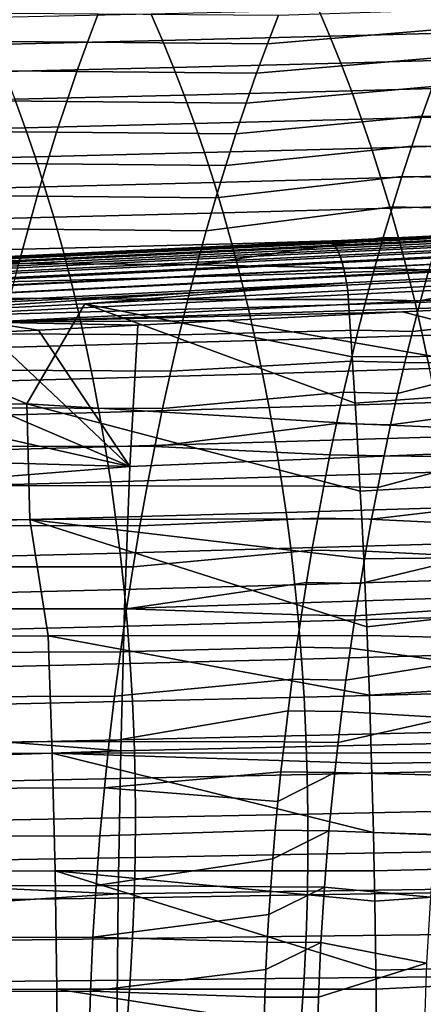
# Model space of a CAD drawing. Header units: metres. Extents: x -248 to 28, y -28 to 28.
# Tile 194 of 256: x -57.85 to -53.47, y 1.13 to 11.81. Entities that reach past the tile are written whole.
import ezdxf

# ---------------------------------------------------------------- set-up
doc = ezdxf.new("R2010")
doc.units = ezdxf.units.M
doc.layers.add('solid_10_061_053_XXX', color=7, linetype='CONTINUOUS')

msp = doc.modelspace()

# ---------------------------------------------------------------- linework, layer by layer
at = {"layer": 'solid_10_061_053_XXX'}
for points in [[(-56.9963, 11.875058, 83.715324), (-57.112873, 11.567175, 83.374985), (-59.037804, 11.581869, 84.485367), (-58.924614, 11.888471, 84.823097)], [(-56.297112, 11.586063, 109.256279), (-56.420715, 11.870996, 108.995232), (-58.260166, 11.829631, 109.624382), (-58.136173, 11.543818, 109.88871)], [(-55.038513, 11.858843, 82.541893), (-55.158619, 11.54915, 82.198463), (-57.112873, 11.567175, 83.374985), (-56.9963, 11.875058, 83.715324)], [(-54.480579, 11.631066, 108.643181), (-54.602859, 11.915141, 108.38559), (-56.420715, 11.870996, 108.995232), (-56.297112, 11.586063, 109.256279)], [(-53.045242, 11.924212, 81.413422), (-53.128422, 11.71854, 81.180176), (-55.158619, 11.54915, 82.198463), (-55.038513, 11.858843, 82.541893)], [(-52.687138, 11.679609, 108.05024), (-52.807049, 11.962873, 107.796227), (-54.602859, 11.915141, 108.38559), (-54.480579, 11.631066, 108.643181)], [(-53.128422, 11.71854, 81.180176), (-53.250229, 11.405628, 80.83815), (-55.276104, 11.231334, 81.861618), (-55.158619, 11.54915, 82.198463)], [(-52.570793, 11.388598, 108.298309), (-52.687138, 11.679609, 108.05024), (-54.480579, 11.631066, 108.643181), (-54.36203, 11.339145, 108.894836)], [(-57.112873, 11.567175, 83.374985), (-57.22694, 11.250623, 83.040871), (-59.148605, 11.266103, 84.15361), (-59.037804, 11.581869, 84.485367)], [(-56.177376, 11.293194, 109.511375), (-56.297112, 11.586063, 109.256279), (-58.136173, 11.543818, 109.88871), (-58.016159, 11.249987, 110.147057)], [(-55.158619, 11.54915, 82.198463), (-55.276104, 11.231334, 81.861618), (-57.22694, 11.250623, 83.040871), (-57.112873, 11.567175, 83.374985)], [(-54.36203, 11.339145, 108.894836), (-54.480579, 11.631066, 108.643181), (-56.297112, 11.586063, 109.256279), (-56.177376, 11.293194, 109.511375)], [(-54.24728, 11.039547, 109.140366), (-54.36203, 11.339145, 108.894836), (-56.177376, 11.293194, 109.511375), (-56.061588, 10.992581, 109.760323)], [(-53.250229, 11.405628, 80.83815), (-53.368427, 11.087785, 80.505737), (-55.39093, 10.905374, 81.531517), (-55.276104, 11.231334, 81.861618)], [(-52.45808, 11.089983, 108.54026), (-52.570793, 11.388598, 108.298309), (-54.36203, 11.339145, 108.894836), (-54.24728, 11.039547, 109.140366)], [(-57.22694, 11.250623, 83.040871), (-57.338455, 10.925404, 82.713181), (-59.256969, 10.941197, 83.828079), (-59.148605, 11.266103, 84.15361)], [(-56.061588, 10.992581, 109.760323), (-56.177376, 11.293194, 109.511375), (-58.016159, 11.249987, 110.147057), (-57.900215, 10.948358, 110.399208)], [(-55.276104, 11.231334, 81.861618), (-55.39093, 10.905374, 81.531517), (-57.338455, 10.925404, 82.713181), (-57.22694, 11.250623, 83.040871)], [(-54.136414, 10.732443, 109.379616), (-54.24728, 11.039547, 109.140366), (-56.061588, 10.992581, 109.760323), (-55.949837, 10.684422, 110.002945)], [(-53.368427, 11.087785, 80.505737), (-53.482883, 10.765626, 80.183319), (-55.503063, 10.57125, 81.208298), (-55.39093, 10.905374, 81.531517)], [(-52.34906, 10.783908, 108.775963), (-52.45808, 11.089983, 108.54026), (-54.24728, 11.039547, 109.140366), (-54.136414, 10.732443, 109.379616)], [(-52.891655, 10.755766, 79.794838), (-53.482883, 10.765626, 80.183319), (-53.368427, 11.087785, 80.505737), (-52.776608, 11.079464, 80.119652)], [(-57.788425, 10.639148, 110.644974), (-57.900215, 10.948358, 110.399208), (-59.762367, 10.906145, 111.056091), (-59.651264, 10.595917, 111.304726)], [(-57.338455, 10.925404, 82.713181), (-57.447376, 10.591518, 82.392113), (-59.362862, 10.607178, 83.509018), (-59.256969, 10.941197, 83.828079)], [(-55.949837, 10.684422, 110.002945), (-56.061588, 10.992581, 109.760323), (-57.900215, 10.948358, 110.399208), (-57.788425, 10.639148, 110.644974)], [(-55.39093, 10.905374, 81.531517), (-55.503063, 10.57125, 81.208298), (-57.447376, 10.591518, 82.392113), (-57.338455, 10.925404, 82.713181)], [(-55.842201, 10.368914, 110.239037), (-55.949837, 10.684422, 110.002945), (-57.788425, 10.639148, 110.644974), (-57.680882, 10.322575, 110.88414)], [(-54.029491, 10.418003, 109.612404), (-54.136414, 10.732443, 109.379616), (-55.949837, 10.684422, 110.002945), (-55.842201, 10.368914, 110.239037)], [(-53.482883, 10.765626, 80.183319), (-53.593468, 10.439865, 79.8713), (-55.612461, 10.228943, 80.892113), (-55.503063, 10.57125, 81.208298)], [(-52.243793, 10.470515, 109.005257), (-52.34906, 10.783908, 108.775963), (-54.136414, 10.732443, 109.379616), (-54.029491, 10.418003, 109.612404)], [(-53.002796, 10.428664, 79.480705), (-53.593468, 10.439865, 79.8713), (-53.482883, 10.765626, 80.183319), (-52.891655, 10.755766, 79.794838)], [(-57.680882, 10.322575, 110.88414), (-57.788425, 10.639148, 110.644974), (-59.651264, 10.595917, 111.304726), (-59.544502, 10.278318, 111.546677)], [(-57.447376, 10.591518, 82.392113), (-57.553661, 10.248971, 82.077873), (-59.466228, 10.264067, 83.196686), (-59.362862, 10.607178, 83.509018)], [(-55.503063, 10.57125, 81.208298), (-55.612461, 10.228943, 80.892113), (-57.553661, 10.248971, 82.077873), (-57.447376, 10.591518, 82.392113)], [(-52.142349, 10.149949, 109.227982), (-52.243793, 10.470515, 109.005257), (-54.029491, 10.418003, 109.612404), (-53.926594, 10.096399, 109.838562)], [(-55.738758, 10.046247, 110.46843), (-55.842201, 10.368914, 110.239037), (-57.680882, 10.322575, 110.88414), (-57.577675, 9.998857, 111.116508)], [(-53.926594, 10.096399, 109.838562), (-54.029491, 10.418003, 109.612404), (-55.842201, 10.368914, 110.239037), (-55.738758, 10.046247, 110.46843)], [(-53.593468, 10.439865, 79.8713), (-53.70015, 10.110998, 79.569794), (-55.719097, 9.878432, 80.583107), (-55.612461, 10.228943, 80.892113)], [(-53.110004, 10.098654, 79.177353), (-53.70015, 10.110998, 79.569794), (-53.593468, 10.439865, 79.8713), (-53.002796, 10.428664, 79.480705)], [(-57.553661, 10.248971, 82.077873), (-57.657269, 9.897761, 81.77066), (-59.567024, 9.911892, 82.891335), (-59.466228, 10.264067, 83.196686)], [(-57.577675, 9.998857, 111.116508), (-57.680882, 10.322575, 110.88414), (-59.544502, 10.278318, 111.546677), (-59.442177, 9.953588, 111.781731)], [(-55.612461, 10.228943, 80.892113), (-55.719097, 9.878432, 80.583107), (-57.657269, 9.897761, 81.77066), (-57.553661, 10.248971, 82.077873)], [(-52.044788, 9.822353, 109.444), (-52.142349, 10.149949, 109.227982), (-53.926594, 10.096399, 109.838562), (-53.827797, 9.7678, 110.057922)], [(-55.639599, 9.716622, 110.690918), (-55.738758, 10.046247, 110.46843), (-57.577675, 9.998857, 111.116508), (-57.478897, 9.668212, 111.341881)], [(-53.70015, 10.110998, 79.569794), (-53.802822, 9.77981, 79.279114), (-55.822926, 9.519687, 80.281425), (-55.719097, 9.878432, 80.583107)], [(-53.827797, 9.7678, 110.057922), (-53.926594, 10.096399, 109.838562), (-55.738758, 10.046247, 110.46843), (-55.639599, 9.716622, 110.690918)], [(-53.213181, 9.766535, 78.885094), (-53.802822, 9.77981, 79.279114), (-53.70015, 10.110998, 79.569794), (-53.110004, 10.098654, 79.177353)], [(-57.478897, 9.668212, 111.341881), (-57.577675, 9.998857, 111.116508), (-59.442177, 9.953588, 111.781731), (-59.344387, 9.621964, 112.009682)], [(-57.657269, 9.897761, 81.77066), (-57.758152, 9.537882, 81.47068), (-59.665207, 9.550668, 82.593224), (-59.567024, 9.911892, 82.891335)], [(-55.719097, 9.878432, 80.583107), (-55.822926, 9.519687, 80.281425), (-57.758152, 9.537882, 81.47068), (-57.657269, 9.897761, 81.77066)], [(-53.802822, 9.77981, 79.279114), (-53.901516, 9.446735, 78.999237), (-55.923882, 9.152518, 79.987335), (-55.822926, 9.519687, 80.281425)], [(-53.733166, 9.432378, 110.270309), (-53.827797, 9.7678, 110.057922), (-55.639599, 9.716622, 110.690918), (-55.5448, 9.380231, 110.906326)], [(-51.704597, 9.543547, 166.904556), (-53.475166, 9.458213, 167.399429), (-54.504238, 9.408535, 170.923889), (-47.109001, 9.764951, 168.903641)], [(-47.14706, 9.758193, 169.001083), (-47.109001, 9.764951, 168.903641), (-54.504238, 9.408535, 170.923889), (-54.480827, 9.404481, 171.008713)], [(-54.480827, 9.404481, 171.008713), (-54.457237, 9.390147, 171.092377), (-47.123947, 9.744471, 169.083267), (-47.14706, 9.758193, 169.001083)], [(-54.457237, 9.390147, 171.092377), (-54.4338, 9.36573, 171.173721), (-47.100964, 9.721026, 169.163254), (-47.123947, 9.744471, 169.083267)], [(-54.4338, 9.36573, 171.173721), (-54.410835, 9.331567, 171.251602), (-47.078415, 9.68817, 169.239975), (-47.100964, 9.721026, 169.163254)], [(-53.312344, 9.432741, 78.603874), (-53.901516, 9.446735, 78.999237), (-53.802822, 9.77981, 79.279114), (-53.213181, 9.766535, 78.885094)], [(-51.951176, 9.487871, 109.653145), (-52.044788, 9.822353, 109.444), (-53.827797, 9.7678, 110.057922), (-53.733166, 9.432378, 110.270309)], [(-57.38464, 9.330858, 111.560043), (-57.478897, 9.668212, 111.341881), (-59.344387, 9.621964, 112.009682), (-59.251232, 9.283683, 112.230309)], [(-55.5448, 9.380231, 110.906326), (-55.639599, 9.716622, 110.690918), (-57.478897, 9.668212, 111.341881), (-57.38464, 9.330858, 111.560043)], [(-54.410835, 9.331567, 171.251602), (-54.38866, 9.288131, 171.324966), (-47.056602, 9.646341, 169.312439), (-47.078415, 9.68817, 169.239975)], [(-54.38866, 9.288131, 171.324966), (-54.367584, 9.236018, 171.392807), (-47.035816, 9.596094, 169.379654), (-47.056602, 9.646341, 169.312439)], [(-57.758152, 9.537882, 81.47068), (-57.856247, 9.169194, 81.178238), (-59.7607, 9.180305, 82.302689), (-59.665207, 9.550668, 82.593224)], [(-51.464497, 9.529061, 166.602432), (-51.492393, 9.495461, 166.496841), (-58.077133, 9.177209, 168.334122), (-58.049088, 9.211311, 168.440475)], [(-51.435196, 9.549996, 166.710892), (-51.464497, 9.529061, 166.602432), (-58.049088, 9.211311, 168.440475), (-58.019604, 9.232556, 168.549759)], [(-58.019604, 9.232556, 168.549759), (-57.973343, 9.241422, 168.656113), (-57.427525, 9.267728, 168.503708), (-51.435196, 9.549996, 166.710892)], [(-55.822926, 9.519687, 80.281425), (-55.923882, 9.152518, 79.987335), (-57.856247, 9.169194, 81.178238), (-57.758152, 9.537882, 81.47068)], [(-51.435196, 9.549996, 166.710892), (-57.427525, 9.267728, 168.503708), (-55.379128, 9.366451, 167.931519)], [(-51.435196, 9.549996, 166.710892), (-55.379128, 9.366451, 167.931519), (-53.475166, 9.458213, 167.399429)], [(-54.367584, 9.236018, 171.392807), (-54.347897, 9.175951, 171.454163), (-47.016327, 9.538095, 169.440735), (-47.035816, 9.596094, 169.379654)], [(-54.347897, 9.175951, 171.454163), (-54.329865, 9.108756, 171.508209), (-46.998402, 9.473119, 169.494888), (-47.016327, 9.538095, 169.440735)], [(-51.435196, 9.549996, 166.710892), (-53.475166, 9.458213, 167.399429), (-51.704597, 9.543547, 166.904556)], [(-59.632668, 9.161449, 169.119171), (-61.897987, 9.052192, 172.959778), (-54.504238, 9.408535, 170.923889)], [(-54.480827, 9.404481, 171.008713), (-54.504238, 9.408535, 170.923889), (-61.897987, 9.052192, 172.959778), (-61.866737, 9.048414, 173.037933)], [(-61.866737, 9.048414, 173.037933), (-61.842445, 9.033517, 173.12352), (-54.457237, 9.390147, 171.092377), (-54.480827, 9.404481, 171.008713)], [(-57.973343, 9.241422, 168.656113), (-59.632668, 9.161449, 169.119171), (-54.504238, 9.408535, 170.923889)], [(-51.518517, 9.449634, 166.395462), (-51.542526, 9.392178, 166.299652), (-58.127464, 9.072406, 168.135742), (-58.103378, 9.130701, 168.232101)], [(-51.492393, 9.495461, 166.496841), (-51.518517, 9.449634, 166.395462), (-58.103378, 9.130701, 168.232101), (-58.077133, 9.177209, 168.334122)], [(-57.427525, 9.267728, 168.503708), (-57.973343, 9.241422, 168.656113), (-54.504238, 9.408535, 170.923889)], [(-55.379128, 9.366451, 167.931519), (-57.427525, 9.267728, 168.503708), (-54.504238, 9.408535, 170.923889)], [(-53.901516, 9.446735, 78.999237), (-53.996101, 9.112491, 78.730568), (-55.923882, 9.152518, 79.987335)], [(-53.642792, 9.09029, 110.475578), (-53.733166, 9.432378, 110.270309), (-55.5448, 9.380231, 110.906326), (-55.45446, 9.037261, 111.114494)], [(-53.475166, 9.458213, 167.399429), (-55.379128, 9.366451, 167.931519), (-54.504238, 9.408535, 170.923889)], [(-54.329865, 9.108756, 171.508209), (-54.313744, 9.03536, 171.554199), (-46.982273, 9.402024, 169.541367), (-46.998402, 9.473119, 169.494888)], [(-54.313744, 9.03536, 171.554199), (-54.299751, 8.956779, 171.591492), (-46.968159, 9.32576, 169.579575), (-46.982273, 9.402024, 169.541367)], [(-53.407372, 9.097981, 78.334091), (-53.996101, 9.112491, 78.730568), (-53.901516, 9.446735, 78.999237), (-53.312344, 9.432741, 78.603874)], [(-51.861588, 9.146634, 109.855293), (-51.951176, 9.487871, 109.653145), (-53.733166, 9.432378, 110.270309), (-53.642792, 9.09029, 110.475578)], [(-61.842445, 9.033517, 173.12352), (-61.818329, 9.008058, 173.206635), (-54.4338, 9.36573, 171.173721), (-54.457237, 9.390147, 171.092377)], [(-61.818329, 9.008058, 173.206635), (-61.794735, 8.972405, 173.286072), (-54.410835, 9.331567, 171.251602), (-54.4338, 9.36573, 171.173721)], [(-61.794735, 8.972405, 173.286072), (-61.772003, 8.927075, 173.360672), (-54.38866, 9.288131, 171.324966), (-54.410835, 9.331567, 171.251602)], [(-57.294994, 8.987003, 111.770844), (-57.38464, 9.330858, 111.560043), (-59.251232, 9.283683, 112.230309), (-59.162811, 8.938975, 112.443443)], [(-51.564114, 9.323843, 166.210632), (-51.582989, 9.245523, 166.129593), (-58.167934, 8.923691, 167.965118), (-58.149082, 9.003097, 168.046356)], [(-51.542526, 9.392178, 166.299652), (-51.564114, 9.323843, 166.210632), (-58.149082, 9.003097, 168.046356), (-58.127464, 9.072406, 168.135742)], [(-55.45446, 9.037261, 111.114494), (-55.5448, 9.380231, 110.906326), (-57.38464, 9.330858, 111.560043), (-57.294994, 8.987003, 111.770844)], [(-54.299751, 8.956779, 171.591492), (-54.288082, 8.874093, 171.619553), (-46.892872, 9.248736, 169.591553), (-46.968159, 9.32576, 169.579575)], [(-61.772003, 8.927075, 173.360672), (-61.750465, 8.872724, 173.429367), (-54.367584, 9.236018, 171.392807), (-54.38866, 9.288131, 171.324966)], [(-61.750465, 8.872724, 173.429367), (-61.730431, 8.810136, 173.491165), (-54.347897, 9.175951, 171.454163), (-54.367584, 9.236018, 171.392807)], [(-51.582989, 9.245523, 166.129593), (-51.598911, 9.158239, 166.057571), (-58.183781, 8.835242, 167.893082), (-58.167934, 8.923691, 167.965118)], [(-46.892872, 9.248736, 169.591553), (-54.288082, 8.874093, 171.619553), (-54.238129, 8.152737, 171.819458), (-46.877949, 8.187952, 169.922531)], [(-61.730431, 8.810136, 173.491165), (-61.712189, 8.740218, 173.545166), (-54.329865, 9.108756, 171.508209), (-54.347897, 9.175951, 171.454163)], [(-61.712189, 8.740218, 173.545166), (-61.696003, 8.663981, 173.590591), (-54.313744, 9.03536, 171.554199), (-54.329865, 9.108756, 171.508209)], [(-51.598911, 9.158239, 166.057571), (-51.611671, 9.063133, 165.995514), (-58.196404, 8.738924, 167.831238), (-58.183781, 8.835242, 167.893082)], [(-55.923882, 9.152518, 79.987335), (-56.021881, 8.776627, 79.701172), (-57.951462, 8.791467, 80.8937), (-57.856247, 9.169194, 81.178238)], [(-53.996101, 9.112491, 78.730568), (-54.086624, 8.777201, 78.47303), (-56.021881, 8.776627, 79.701172), (-55.923882, 9.152518, 79.987335)], [(-53.556782, 8.741678, 110.673637), (-53.642792, 9.09029, 110.475578), (-55.45446, 9.037261, 111.114494), (-55.368683, 8.687879, 111.315323)], [(-53.498318, 8.762373, 78.075653), (-54.086624, 8.777201, 78.47303), (-53.996101, 9.112491, 78.730568), (-53.407372, 9.097981, 78.334091)], [(-51.776119, 8.798751, 110.050339), (-51.861588, 9.146634, 109.855293), (-53.642792, 9.09029, 110.475578), (-53.556782, 8.741678, 110.673637)], [(-52.246471, 9.031694, 77.495171), (-53.498318, 8.762373, 78.075653), (-53.407372, 9.097981, 78.334091)], [(-61.696003, 8.663981, 173.590591), (-61.68211, 8.582529, 173.62677), (-54.299751, 8.956779, 171.591492), (-54.313744, 9.03536, 171.554199)], [(-57.210087, 8.636842, 111.974174), (-57.294994, 8.987003, 111.770844), (-59.162811, 8.938975, 112.443443), (-59.079247, 8.588057, 112.648972)], [(-51.611671, 9.063133, 165.995514), (-51.621101, 8.961445, 165.944244), (-58.205639, 8.636013, 167.780396), (-58.196404, 8.738924, 167.831238)], [(-55.368683, 8.687879, 111.315323), (-55.45446, 9.037261, 111.114494), (-57.294994, 8.987003, 111.770844), (-57.210087, 8.636842, 111.974174)], [(-52.246471, 9.031694, 77.495171), (-52.373005, 8.560826, 77.136604), (-53.585052, 8.426748, 77.828957), (-53.498318, 8.762373, 78.075653)], [(-61.68211, 8.582529, 173.62677), (-61.668846, 8.497073, 173.652771), (-60.009689, 8.582167, 173.194626), (-54.299751, 8.956779, 171.591492)], [(-57.141682, 8.728797, 172.404053), (-54.299751, 8.956779, 171.591492), (-60.009689, 8.582167, 173.194626)], [(-51.621101, 8.961445, 165.944244), (-51.627079, 8.854504, 165.904404), (-58.211365, 8.527875, 167.741211), (-58.205639, 8.636013, 167.780396)], [(-57.141682, 8.728797, 172.404053), (-54.288082, 8.874093, 171.619553), (-54.299751, 8.956779, 171.591492)], [(-57.141682, 8.728797, 172.404053), (-54.238129, 8.152737, 171.819458), (-54.288082, 8.874093, 171.619553)], [(-51.627079, 8.854504, 165.904404), (-51.620991, 8.74413, 165.874161), (-51.920231, 8.729258, 165.957703), (-58.211365, 8.527875, 167.741211)], [(-56.021881, 8.776627, 79.701172), (-56.11684, 8.391706, 79.423256), (-58.043716, 8.404464, 80.617432), (-57.951462, 8.791467, 80.8937)], [(-54.086624, 8.777201, 78.47303), (-54.172974, 8.441698, 78.22702), (-56.11684, 8.391706, 79.423256), (-56.021881, 8.776627, 79.701172)], [(-53.585052, 8.426748, 77.828957), (-54.172974, 8.441698, 78.22702), (-54.086624, 8.777201, 78.47303), (-53.498318, 8.762373, 78.075653)], [(-51.694881, 8.44433, 110.238197), (-51.776119, 8.798751, 110.050339), (-53.556782, 8.741678, 110.673637), (-53.475246, 8.386678, 110.86438)], [(-57.141682, 8.728797, 172.404053), (-60.009689, 8.582167, 173.194626), (-57.772728, 7.64321, 172.86731)], [(-58.211365, 8.527875, 167.741211), (-51.920231, 8.729258, 165.957703), (-53.691261, 8.641207, 166.452194)], [(-57.141682, 8.728797, 172.404053), (-57.772728, 7.64321, 172.86731), (-54.192429, 7.426641, 172.00235), (-54.205994, 7.649857, 171.948059)], [(-55.287594, 8.332249, 111.508713), (-55.368683, 8.687879, 111.315323), (-57.210087, 8.636842, 111.974174), (-57.130032, 8.280564, 112.169945)], [(-57.141682, 8.728797, 172.404053), (-54.205994, 7.649857, 171.948059), (-54.238129, 8.152737, 171.819458)], [(-53.475246, 8.386678, 110.86438), (-53.556782, 8.741678, 110.673637), (-55.368683, 8.687879, 111.315323), (-55.287594, 8.332249, 111.508713)], [(-53.691261, 8.641207, 166.452194), (-51.920231, 8.729258, 165.957703), (-48.433559, 7.301352, 164.692871)], [(-60.009689, 8.582167, 173.194626), (-61.33812, 7.635928, 173.791824), (-57.772728, 7.64321, 172.86731)], [(-57.130032, 8.280564, 112.169945), (-57.210087, 8.636842, 111.974174), (-59.079247, 8.588057, 112.648972), (-59.000652, 8.231143, 112.846817)], [(-58.211365, 8.527875, 167.741211), (-53.691261, 8.641207, 166.452194), (-55.595905, 8.54643, 166.983917)], [(-58.211365, 8.527875, 167.741211), (-55.595905, 8.54643, 166.983917), (-56.565903, 8.498117, 167.254623)], [(-55.595905, 8.54643, 166.983917), (-48.433559, 7.301352, 164.692871), (-56.654396, 6.964169, 167.019821), (-56.565903, 8.498117, 167.254623)], [(-53.691261, 8.641207, 166.452194), (-48.433559, 7.301352, 164.692871), (-55.595905, 8.54643, 166.983917)], [(-52.373005, 8.560826, 77.136604), (-52.494831, 8.076352, 76.791664), (-53.667763, 8.090858, 77.593513), (-53.585052, 8.426748, 77.828957)], [(-58.211365, 8.527875, 167.741211), (-56.565903, 8.498117, 167.254623), (-57.645279, 8.444312, 167.555756)], [(-58.211365, 8.527875, 167.741211), (-57.645279, 8.444312, 167.555756), (-58.197601, 8.416761, 167.709793)], [(-58.197601, 8.416761, 167.709793), (-57.645279, 8.444312, 167.555756), (-56.654396, 6.964169, 167.019821)], [(-57.645279, 8.444312, 167.555756), (-56.565903, 8.498117, 167.254623), (-56.654396, 6.964169, 167.019821)], [(-54.172974, 8.441698, 78.22702), (-54.255322, 8.105746, 77.992088), (-56.208672, 7.997457, 79.153938), (-56.11684, 8.391706, 79.423256)], [(-53.667763, 8.090858, 77.593513), (-54.255322, 8.105746, 77.992088), (-54.172974, 8.441698, 78.22702), (-53.585052, 8.426748, 77.828957)], [(-51.617973, 8.083477, 110.41877), (-51.694881, 8.44433, 110.238197), (-53.475246, 8.386678, 110.86438), (-53.398293, 8.025427, 111.047722)], [(-62.229378, 8.215147, 168.832916), (-59.851791, 8.334153, 168.170898), (-56.654396, 6.964169, 167.019821)], [(-59.851791, 8.334153, 168.170898), (-58.197601, 8.416761, 167.709793), (-56.654396, 6.964169, 167.019821)], [(-56.11684, 8.391706, 79.423256), (-56.208672, 7.997457, 79.153938), (-58.132915, 8.007951, 80.3498), (-58.043716, 8.404464, 80.617432)], [(-55.211308, 7.970537, 111.69458), (-55.287594, 8.332249, 111.508713), (-57.130032, 8.280564, 112.169945), (-57.054947, 7.918361, 112.358063)], [(-53.398293, 8.025427, 111.047722), (-53.475246, 8.386678, 110.86438), (-55.287594, 8.332249, 111.508713), (-55.211308, 7.970537, 111.69458)], [(-57.054947, 7.918361, 112.358063), (-57.130032, 8.280564, 112.169945), (-59.000652, 8.231143, 112.846817), (-58.927155, 7.868447, 113.03688)], [(-62.229378, 8.215147, 168.832916), (-56.654396, 6.964169, 167.019821), (-64.830215, 7.194614, 169.41272), (-64.791672, 8.086467, 169.545135)], [(-46.877949, 8.187952, 169.922531), (-54.238129, 8.152737, 171.819458), (-54.205994, 7.649857, 171.948059)], [(-46.809235, 7.118907, 170.197983), (-46.877949, 8.187952, 169.922531), (-54.205994, 7.649857, 171.948059), (-54.192429, 7.426641, 172.00235)], [(-54.255322, 8.105746, 77.992088), (-54.333874, 7.768975, 77.767708), (-56.297291, 7.593573, 78.893547), (-56.208672, 7.997457, 79.153938)], [(-53.326038, 7.658061, 111.223572), (-53.398293, 8.025427, 111.047722), (-55.211308, 7.970537, 111.69458), (-55.139935, 7.602909, 111.872841)], [(-53.746658, 7.754318, 77.368767), (-54.333874, 7.768975, 77.767708), (-54.255322, 8.105746, 77.992088), (-53.667763, 8.090858, 77.593513)], [(-52.494831, 8.076352, 76.791664), (-52.611786, 7.577433, 76.460846), (-53.821865, 7.417047, 77.154404), (-53.746658, 7.754318, 77.368767)], [(-52.494831, 8.076352, 76.791664), (-53.746658, 7.754318, 77.368767), (-53.667763, 8.090858, 77.593513)], [(-56.984955, 7.550423, 112.538445), (-57.054947, 7.918361, 112.358063), (-58.927155, 7.868447, 113.03688), (-58.858871, 7.500185, 113.21907)], [(-56.208672, 7.997457, 79.153938), (-56.297291, 7.593573, 78.893547), (-58.218983, 7.601694, 80.091179), (-58.132915, 8.007951, 80.3498)], [(-55.139935, 7.602909, 111.872841), (-55.211308, 7.970537, 111.69458), (-57.054947, 7.918361, 112.358063), (-56.984955, 7.550423, 112.538445)], [(-54.333874, 7.768975, 77.767708), (-54.408749, 7.431314, 77.553566), (-56.38261, 7.179753, 78.642418), (-56.297291, 7.593573, 78.893547)], [(-53.821865, 7.417047, 77.154404), (-54.408749, 7.431314, 77.553566), (-54.333874, 7.768975, 77.767708), (-53.746658, 7.754318, 77.368767)], [(-57.772728, 7.64321, 172.86731), (-61.33812, 7.635928, 173.791824), (-61.343639, 6.382799, 174.076035), (-57.739941, 6.389919, 173.151657)], [(-56.297291, 7.593573, 78.893547), (-56.38261, 7.179753, 78.642418), (-58.301823, 7.185459, 79.841934), (-58.218983, 7.601694, 80.091179)], [(-57.739941, 6.389919, 173.151657), (-54.1353, 6.396424, 172.230972), (-54.151001, 6.696231, 172.168137), (-57.772728, 7.64321, 172.86731)], [(-57.772728, 7.64321, 172.86731), (-54.151001, 6.696231, 172.168137), (-54.192429, 7.426641, 172.00235)], [(-55.073597, 7.229528, 112.043381), (-55.139935, 7.602909, 111.872841), (-56.984955, 7.550423, 112.538445), (-56.92017, 7.176942, 112.710991)], [(-53.258591, 7.284718, 111.39183), (-53.326038, 7.658061, 111.223572), (-55.139935, 7.602909, 111.872841), (-55.073597, 7.229528, 112.043381)], [(-56.92017, 7.176942, 112.710991), (-56.984955, 7.550423, 112.538445), (-58.858871, 7.500185, 113.21907), (-58.795918, 7.12657, 113.393303)], [(-52.611786, 7.577433, 76.460846), (-52.723705, 7.063228, 76.144684), (-53.893734, 7.077836, 76.949432), (-53.821865, 7.417047, 77.154404)], [(-54.408749, 7.431314, 77.553566), (-54.480293, 7.091598, 77.34874), (-56.38261, 7.179753, 78.642418)], [(-53.893734, 7.077836, 76.949432), (-54.480293, 7.091598, 77.34874), (-54.408749, 7.431314, 77.553566), (-53.821865, 7.417047, 77.154404)], [(-46.809235, 7.118907, 170.197983), (-54.192429, 7.426641, 172.00235), (-54.151001, 6.696231, 172.168137)], [(-48.433559, 7.301352, 164.692871), (-48.495419, 5.687834, 164.476334), (-56.710072, 5.424057, 166.827408), (-56.654396, 6.964169, 167.019821)], [(-53.19606, 6.905535, 111.552414), (-53.258591, 7.284718, 111.39183), (-55.073597, 7.229528, 112.043381), (-55.012405, 6.85056, 112.206131)], [(-56.654396, 6.964169, 167.019821), (-64.864258, 6.300426, 169.295776), (-64.830215, 7.194614, 169.41272)], [(-56.860718, 6.798108, 112.87561), (-56.92017, 7.176942, 112.710991), (-58.795918, 7.12657, 113.393303), (-58.738419, 6.747817, 113.559486)], [(-56.38261, 7.179753, 78.642418), (-56.464542, 6.755694, 78.400902), (-58.381351, 6.759011, 79.60244), (-58.301823, 7.185459, 79.841934)], [(-55.012405, 6.85056, 112.206131), (-55.073597, 7.229528, 112.043381), (-56.92017, 7.176942, 112.710991), (-56.860718, 6.798108, 112.87561)], [(-54.480293, 7.091598, 77.34874), (-54.54855, 6.749919, 77.15313), (-56.464542, 6.755694, 78.400902), (-56.38261, 7.179753, 78.642418)], [(-53.962307, 6.736773, 76.753761), (-54.54855, 6.749919, 77.15313), (-54.480293, 7.091598, 77.34874), (-53.893734, 7.077836, 76.949432)], [(-46.750118, 6.040224, 170.434769), (-46.809235, 7.118907, 170.197983), (-54.151001, 6.696231, 172.168137), (-54.1353, 6.396424, 172.230972)], [(-52.723705, 7.063228, 76.144684), (-52.830376, 6.532919, 75.843781), (-54.027889, 6.392363, 76.566536), (-53.962307, 6.736773, 76.753761)], [(-52.723705, 7.063228, 76.144684), (-53.962307, 6.736773, 76.753761), (-53.893734, 7.077836, 76.949432)], [(-56.654396, 6.964169, 167.019821), (-56.710072, 5.424057, 166.827408), (-64.893806, 5.403281, 169.19426), (-64.864258, 6.300426, 169.295776)], [(-54.956482, 6.466166, 112.360985), (-55.012405, 6.85056, 112.206131), (-56.860718, 6.798108, 112.87561), (-56.806709, 6.414108, 113.032219)], [(-53.138557, 6.520643, 111.705223), (-53.19606, 6.905535, 111.552414), (-55.012405, 6.85056, 112.206131), (-54.956482, 6.466166, 112.360985)], [(-56.806709, 6.414108, 113.032219), (-56.860718, 6.798108, 112.87561), (-58.738419, 6.747817, 113.559486), (-58.686493, 6.364136, 113.717522)], [(-56.464542, 6.755694, 78.400902), (-56.542946, 6.321115, 78.16951), (-58.457439, 6.322129, 79.373222), (-58.381351, 6.759011, 79.60244)], [(-54.54855, 6.749919, 77.15313), (-54.613811, 6.404829, 76.965919), (-56.542946, 6.321115, 78.16951), (-56.464542, 6.755694, 78.400902)], [(-54.027889, 6.392363, 76.566536), (-54.613811, 6.404829, 76.965919), (-54.54855, 6.749919, 77.15313), (-53.962307, 6.736773, 76.753761)], [(-53.086231, 6.13007, 111.850174), (-53.138557, 6.520643, 111.705223), (-54.956482, 6.466166, 112.360985), (-54.905975, 6.076393, 112.507866)], [(-52.830376, 6.532919, 75.843781), (-52.931408, 5.985765, 75.559174), (-54.090397, 6.044917, 76.387993), (-54.027889, 6.392363, 76.566536)], [(-56.758305, 6.025013, 113.18074), (-56.806709, 6.414108, 113.032219), (-58.686493, 6.364136, 113.717522), (-58.640289, 5.975622, 113.867348)], [(-54.905975, 6.076393, 112.507866), (-54.956482, 6.466166, 112.360985), (-56.806709, 6.414108, 113.032219), (-56.758305, 6.025013, 113.18074)], [(-61.343639, 6.382799, 174.076035), (-61.003372, 5.120291, 174.221115), (-57.540596, 5.126379, 173.341064), (-57.739941, 6.389919, 173.151657)], [(-56.542946, 6.321115, 78.16951), (-56.617649, 5.875745, 77.94883), (-58.529945, 5.874593, 79.154854), (-58.457439, 6.322129, 79.373222)], [(-57.739941, 6.389919, 173.151657), (-54.113873, 5.961938, 172.316711), (-54.1353, 6.396424, 172.230972)], [(-57.540596, 5.126379, 173.341064), (-54.077278, 5.131972, 172.463181), (-54.081066, 5.224196, 172.448013), (-57.739941, 6.389919, 173.151657)], [(-57.739941, 6.389919, 173.151657), (-54.081066, 5.224196, 172.448013), (-54.113873, 5.961938, 172.316711)], [(-54.613811, 6.404829, 76.965919), (-54.675995, 6.056641, 76.787346), (-56.617649, 5.875745, 77.94883), (-56.542946, 6.321115, 78.16951)], [(-54.090397, 6.044917, 76.387993), (-54.675995, 6.056641, 76.787346), (-54.613811, 6.404829, 76.965919), (-54.027889, 6.392363, 76.566536)], [(-46.750118, 6.040224, 170.434769), (-54.1353, 6.396424, 172.230972), (-54.113873, 5.961938, 172.316711)], [(-53.039265, 5.733736, 111.98719), (-53.086231, 6.13007, 111.850174), (-54.905975, 6.076393, 112.507866), (-54.861065, 5.681182, 112.646721)], [(-56.715679, 5.630784, 113.321121), (-56.758305, 6.025013, 113.18074), (-58.640289, 5.975622, 113.867348), (-58.599979, 5.582257, 114.008934)], [(-54.861065, 5.681182, 112.646721), (-54.905975, 6.076393, 112.507866), (-56.758305, 6.025013, 113.18074), (-56.715679, 5.630784, 113.321121)], [(-54.675995, 6.056641, 76.787346), (-54.734928, 5.706388, 76.617935), (-56.68848, 5.419312, 77.739441), (-56.617649, 5.875745, 77.94883)], [(-54.149654, 5.695432, 76.218636), (-54.734928, 5.706388, 76.617935), (-54.675995, 6.056641, 76.787346), (-54.090397, 6.044917, 76.387993)], [(-52.931408, 5.985765, 75.559174), (-53.02636, 5.42104, 75.292), (-54.205658, 5.344059, 76.058464), (-54.149654, 5.695432, 76.218636)], [(-52.931408, 5.985765, 75.559174), (-54.149654, 5.695432, 76.218636), (-54.090397, 6.044917, 76.387993)], [(-46.750118, 6.040224, 170.434769), (-54.113873, 5.961938, 172.316711), (-54.081066, 5.224196, 172.448013)], [(-46.700676, 4.953341, 170.632645), (-46.750118, 6.040224, 170.434769), (-54.081066, 5.224196, 172.448013), (-54.077278, 5.131972, 172.463181)], [(-56.617649, 5.875745, 77.94883), (-56.68848, 5.419312, 77.739441), (-58.598724, 5.416185, 78.947914), (-58.529945, 5.874593, 79.154854)], [(-48.495419, 5.687834, 164.476334), (-48.542202, 4.067684, 164.31369), (-56.751968, 3.878396, 166.682907), (-56.710072, 5.424057, 166.827408)], [(-54.821941, 5.280466, 112.777466), (-54.861065, 5.681182, 112.646721), (-56.715679, 5.630784, 113.321121), (-56.679012, 5.231374, 113.453316)], [(-54.734928, 5.706388, 76.617935), (-54.790611, 5.354224, 76.457703), (-56.68848, 5.419312, 77.739441)], [(-52.997837, 5.331554, 112.116196), (-53.039265, 5.733736, 111.98719), (-54.861065, 5.681182, 112.646721), (-54.821941, 5.280466, 112.777466)], [(-54.205658, 5.344059, 76.058464), (-54.790611, 5.354224, 76.457703), (-54.734928, 5.706388, 76.617935), (-54.149654, 5.695432, 76.218636)], [(-56.679012, 5.231374, 113.453316), (-56.715679, 5.630784, 113.321121), (-58.599979, 5.582257, 114.008934), (-58.565739, 5.18402, 114.142227)], [(-56.710072, 5.424057, 166.827408), (-56.751968, 3.878396, 166.682907), (-64.918823, 4.50438, 169.108322), (-64.893806, 5.403281, 169.19426)], [(-56.68848, 5.419312, 77.739441), (-56.75528, 4.951543, 77.541939), (-58.663631, 4.946689, 78.752983), (-58.598724, 5.416185, 78.947914)], [(-54.790611, 5.354224, 76.457703), (-54.842533, 5.003963, 76.308128), (-56.75528, 4.951543, 77.541939), (-56.68848, 5.419312, 77.739441)], [(-54.257889, 4.994594, 75.908974), (-54.842533, 5.003963, 76.308128), (-54.790611, 5.354224, 76.457703), (-54.205658, 5.344059, 76.058464)], [(-53.02636, 5.42104, 75.292), (-53.114792, 4.838023, 75.043396), (-54.257889, 4.994594, 75.908974), (-54.205658, 5.344059, 76.058464)], [(-54.788784, 4.874178, 112.900055), (-54.821941, 5.280466, 112.777466), (-56.679012, 5.231374, 113.453316), (-56.648487, 4.826737, 113.577263)], [(-52.962132, 4.923443, 112.237099), (-52.997837, 5.331554, 112.116196), (-54.821941, 5.280466, 112.777466), (-54.788784, 4.874178, 112.900055)], [(-56.648487, 4.826737, 113.577263), (-56.679012, 5.231374, 113.453316), (-58.565739, 5.18402, 114.142227), (-58.537743, 4.780886, 114.267189)], [(-57.540596, 5.126379, 173.341064), (-54.052593, 4.483438, 172.561966), (-54.077278, 5.131972, 172.463181)], [(-46.700676, 4.953341, 170.632645), (-54.077278, 5.131972, 172.463181), (-54.052593, 4.483438, 172.561966)], [(-57.540596, 5.126379, 173.341064), (-61.003372, 5.120291, 174.221115), (-60.9608, 3.849147, 174.391296), (-57.496563, 3.854107, 173.517181)], [(-57.496563, 3.854107, 173.517181), (-54.032024, 3.858674, 172.644272), (-54.052593, 4.483438, 172.561966), (-57.540596, 5.126379, 173.341064)], [(-56.75528, 4.951543, 77.541939), (-56.817871, 4.472167, 77.356903), (-58.724522, 4.465885, 78.570633), (-58.663631, 4.946689, 78.752983)], [(-54.842533, 5.003963, 76.308128), (-54.890804, 4.655819, 76.168907), (-56.817871, 4.472167, 77.356903), (-56.75528, 4.951543, 77.541939)], [(-54.306465, 4.647249, 75.769829), (-54.890804, 4.655819, 76.168907), (-54.842533, 5.003963, 76.308128), (-54.257889, 4.994594, 75.908974)], [(-52.932331, 4.509318, 112.349831), (-52.962132, 4.923443, 112.237099), (-54.788784, 4.874178, 112.900055), (-54.761776, 4.462252, 113.014412)], [(-53.114792, 4.838023, 75.043396), (-54.306465, 4.647249, 75.769829), (-54.257889, 4.994594, 75.908974)], [(-46.660976, 3.8597, 170.791397), (-46.700676, 4.953341, 170.632645), (-54.052593, 4.483438, 172.561966), (-54.032024, 3.858674, 172.644272)], [(-56.624287, 4.416829, 113.692917), (-56.648487, 4.826737, 113.577263), (-58.537743, 4.780886, 114.267189), (-58.516163, 4.372834, 114.383781)], [(-54.761776, 4.462252, 113.014412), (-54.788784, 4.874178, 112.900055), (-56.648487, 4.826737, 113.577263), (-56.624287, 4.416829, 113.692917)], [(-53.114792, 4.838023, 75.043396), (-53.19627, 4.235991, 74.814484), (-54.35104, 4.305856, 75.642036), (-54.306465, 4.647249, 75.769829)], [(-54.890804, 4.655819, 76.168907), (-54.935093, 4.313641, 76.041023), (-56.876087, 3.980913, 77.184929), (-56.817871, 4.472167, 77.356903)], [(-54.35104, 4.305856, 75.642036), (-54.935093, 4.313641, 76.041023), (-54.890804, 4.655819, 76.168907), (-54.306465, 4.647249, 75.769829)], [(-56.751968, 3.878396, 166.682907), (-64.939293, 3.604002, 169.037994), (-64.918823, 4.50438, 169.108322)], [(-52.908619, 4.089093, 112.454315), (-52.932331, 4.509318, 112.349831), (-54.761776, 4.462252, 113.014412), (-54.741108, 4.044622, 113.120476)], [(-56.817871, 4.472167, 77.356903), (-56.876087, 3.980913, 77.184929), (-58.781254, 3.973557, 78.401459), (-58.724522, 4.465885, 78.570633)], [(-56.60659, 4.001602, 113.800224), (-56.624287, 4.416829, 113.692917), (-58.516163, 4.372834, 114.383781), (-58.501175, 3.959841, 114.491966)], [(-54.741108, 4.044622, 113.120476), (-54.761776, 4.462252, 113.014412), (-56.624287, 4.416829, 113.692917), (-56.60659, 4.001602, 113.800224)], [(-54.935093, 4.313641, 76.041023), (-54.975559, 3.978113, 75.924026), (-56.876087, 3.980913, 77.184929)], [(-54.391777, 3.971097, 75.525124), (-54.975559, 3.978113, 75.924026), (-54.935093, 4.313641, 76.041023), (-54.35104, 4.305856, 75.642036)], [(-53.19627, 4.235991, 74.814484), (-54.391777, 3.971097, 75.525124), (-54.35104, 4.305856, 75.642036)], [(-53.19627, 4.235991, 74.814484), (-53.270321, 3.614082, 74.606514), (-54.428764, 3.644127, 75.418869), (-54.391777, 3.971097, 75.525124)], [(-48.542202, 4.067684, 164.31369), (-48.573589, 2.442668, 164.205093), (-56.77998, 2.328701, 166.586456), (-56.751968, 3.878396, 166.682907)], [(-52.891178, 3.662684, 112.550468), (-52.908619, 4.089093, 112.454315), (-54.741108, 4.044622, 113.120476), (-54.726959, 3.621222, 113.218178)], [(-56.876087, 3.980913, 77.184929), (-56.929676, 3.477124, 77.026863), (-58.833603, 3.4691, 78.246284), (-58.781254, 3.973557, 78.401459)], [(-56.595577, 3.581011, 113.899132), (-56.60659, 4.001602, 113.800224), (-58.501175, 3.959841, 114.491966), (-58.492954, 3.541884, 114.591698)], [(-54.975559, 3.978113, 75.924026), (-55.012291, 3.650409, 75.817696), (-56.929676, 3.477124, 77.026863), (-56.876087, 3.980913, 77.184929)], [(-54.726959, 3.621222, 113.218178), (-54.741108, 4.044622, 113.120476), (-56.60659, 4.001602, 113.800224), (-56.595577, 3.581011, 113.899132)], [(-54.428764, 3.644127, 75.418869), (-55.012291, 3.650409, 75.817696), (-54.975559, 3.978113, 75.924026), (-54.391777, 3.971097, 75.525124)], [(-56.751968, 3.878396, 166.682907), (-56.77998, 2.328701, 166.586456), (-64.955215, 2.702453, 168.983292), (-64.939293, 3.604002, 169.037994)], [(-57.496563, 3.854107, 173.517181), (-60.9608, 3.849147, 174.391296), (-60.930389, 2.571987, 174.512909), (-57.465073, 2.575492, 173.643158)], [(-57.496563, 3.854107, 173.517181), (-54.028477, 3.7401, 172.658478), (-54.032024, 3.858674, 172.644272)], [(-57.465073, 2.575492, 173.643158), (-53.999626, 2.578722, 172.773926), (-54.008728, 2.994619, 172.737503), (-57.496563, 3.854107, 173.517181)], [(-57.496563, 3.854107, 173.517181), (-54.008728, 2.994619, 172.737503), (-54.028477, 3.7401, 172.658478)], [(-46.660976, 3.8597, 170.791397), (-54.032024, 3.858674, 172.644272), (-54.028477, 3.7401, 172.658478)], [(-46.631092, 2.760769, 170.910797), (-46.660976, 3.8597, 170.791397), (-54.028477, 3.7401, 172.658478), (-54.008728, 2.994619, 172.737503)], [(-55.012291, 3.650409, 75.817696), (-55.0453, 3.330906, 75.722046), (-56.929676, 3.477124, 77.026863)], [(-54.428764, 3.644127, 75.418869), (-54.491749, 3.012179, 75.237679), (-55.074841, 3.017118, 75.636337), (-55.0453, 3.330906, 75.722046)], [(-54.428764, 3.644127, 75.418869), (-55.0453, 3.330906, 75.722046), (-55.012291, 3.650409, 75.817696)], [(-52.880196, 3.229991, 112.638199), (-52.891178, 3.662684, 112.550468), (-54.726959, 3.621222, 113.218178), (-54.719517, 3.191968, 113.307449)], [(-53.335678, 2.968256, 74.423058), (-54.491749, 3.012179, 75.237679), (-54.428764, 3.644127, 75.418869), (-53.270321, 3.614082, 74.606514)], [(-56.591438, 3.154995, 113.989586), (-56.595577, 3.581011, 113.899132), (-58.492954, 3.541884, 114.591698), (-58.49168, 3.118925, 114.68293)], [(-54.719517, 3.191968, 113.307449), (-54.726959, 3.621222, 113.218178), (-56.595577, 3.581011, 113.899132), (-56.591438, 3.154995, 113.989586)], [(-56.929676, 3.477124, 77.026863), (-56.977863, 2.957895, 76.885109), (-58.880852, 2.949673, 78.107437), (-58.833603, 3.4691, 78.246284)], [(-55.0453, 3.330906, 75.722046), (-55.074841, 3.017118, 75.636337), (-56.977863, 2.957895, 76.885109), (-56.929676, 3.477124, 77.026863)], [(-52.8759, 2.790764, 112.7173), (-52.880196, 3.229991, 112.638199), (-54.719517, 3.191968, 113.307449), (-54.719013, 2.756634, 113.388084)], [(-56.594391, 2.723352, 114.071396), (-56.591438, 3.154995, 113.989586), (-58.49168, 3.118925, 114.68293), (-58.497559, 2.690794, 114.765495)], [(-54.719013, 2.756634, 113.388084), (-54.719517, 3.191968, 113.307449), (-56.591438, 3.154995, 113.989586), (-56.594391, 2.723352, 114.071396)], [(-55.074841, 3.017118, 75.636337), (-55.100967, 2.708951, 75.560463), (-57.019695, 2.419508, 76.76265), (-56.977863, 2.957895, 76.885109)], [(-54.491749, 3.012179, 75.237679), (-54.541168, 2.400607, 75.095276), (-55.123917, 2.404341, 75.493774), (-55.100967, 2.708951, 75.560463)], [(-54.491749, 3.012179, 75.237679), (-55.100967, 2.708951, 75.560463), (-55.074841, 3.017118, 75.636337)], [(-53.390289, 2.291293, 74.27002), (-54.541168, 2.400607, 75.095276), (-54.491749, 3.012179, 75.237679), (-53.335678, 2.968256, 74.423058)], [(-46.631092, 2.760769, 170.910797), (-54.008728, 2.994619, 172.737503), (-53.999626, 2.578722, 172.773926)], [(-56.977863, 2.957895, 76.885109), (-57.019695, 2.419508, 76.76265), (-58.922112, 2.41162, 77.987785), (-58.880852, 2.949673, 78.107437)], [(-52.878544, 2.344679, 112.787498), (-52.8759, 2.790764, 112.7173), (-54.719013, 2.756634, 113.388084), (-54.725693, 2.314916, 113.459846)], [(-56.77998, 2.328701, 166.586456), (-64.966583, 1.800017, 168.944244), (-64.955215, 2.702453, 168.983292)], [(-56.604671, 2.285809, 114.144333), (-56.594391, 2.723352, 114.071396), (-58.497559, 2.690794, 114.765495), (-58.510815, 2.257252, 114.839188)], [(-55.100967, 2.708951, 75.560463), (-55.123917, 2.404341, 75.493774), (-57.019695, 2.419508, 76.76265)], [(-54.725693, 2.314916, 113.459846), (-54.719013, 2.756634, 113.388084), (-56.594391, 2.723352, 114.071396), (-56.604671, 2.285809, 114.144333)], [(-46.631092, 2.760769, 170.910797), (-53.999626, 2.578722, 172.773926), (-53.993355, 2.247436, 172.799026)], [(-46.631092, 2.760769, 170.910797), (-53.993355, 2.247436, 172.799026), (-53.982368, 1.498985, 172.842987), (-46.611095, 1.658038, 170.990585)], [(-57.465073, 2.575492, 173.643158), (-60.930389, 2.571987, 174.512909), (-60.912121, 1.290834, 174.585999), (-57.446144, 1.292654, 173.718903)], [(-57.465073, 2.575492, 173.643158), (-53.993355, 2.247436, 172.799026), (-53.999626, 2.578722, 172.773926)], [(-57.446144, 1.292654, 173.718903), (-53.980133, 1.294334, 172.851944), (-53.982368, 1.498985, 172.842987), (-57.465073, 2.575492, 173.643158)], [(-57.465073, 2.575492, 173.643158), (-53.982368, 1.498985, 172.842987), (-53.993355, 2.247436, 172.799026)], [(-57.019695, 2.419508, 76.76265), (-57.054226, 1.858244, 76.662437), (-58.956501, 1.851282, 77.89019), (-58.922112, 2.41162, 77.987785)], [(-55.123917, 2.404341, 75.493774), (-55.143764, 2.10311, 75.436035), (-57.054226, 1.858244, 76.662437), (-57.019695, 2.419508, 76.76265)], [(-48.573589, 2.442668, 164.205093), (-48.589348, 0.81457, 164.150742), (-56.794006, 0.776512, 166.538208), (-56.77998, 2.328701, 166.586456)], [(-54.541168, 2.400607, 75.095276), (-54.578224, 1.800874, 74.988365), (-55.160706, 1.803519, 75.386734), (-55.143764, 2.10311, 75.436035)], [(-54.541168, 2.400607, 75.095276), (-55.143764, 2.10311, 75.436035), (-55.123917, 2.404341, 75.493774)], [(-53.432072, 1.575835, 74.153404), (-54.578224, 1.800874, 74.988365), (-54.541168, 2.400607, 75.095276), (-53.390289, 2.291293, 74.27002)], [(-56.77998, 2.328701, 166.586456), (-56.794006, 0.776512, 166.538208), (-64.973396, 0.896997, 168.920853), (-64.966583, 1.800017, 168.944244)], [(-56.62252, 1.842091, 114.20816), (-56.604671, 2.285809, 114.144333), (-58.510815, 2.257252, 114.839188), (-58.531666, 1.818059, 114.903793)], [(-54.739803, 1.866514, 113.522469), (-54.725693, 2.314916, 113.459846), (-56.604671, 2.285809, 114.144333), (-56.62252, 1.842091, 114.20816)], [(-52.888382, 1.89141, 112.848541), (-52.878544, 2.344679, 112.787498), (-54.725693, 2.314916, 113.459846), (-54.739803, 1.866514, 113.522469)], [(-55.143764, 2.10311, 75.436035), (-55.160706, 1.803519, 75.386734), (-57.054226, 1.858244, 76.662437)], [(-57.054226, 1.858244, 76.662437), (-57.080494, 1.270384, 76.587456), (-58.983124, 1.265004, 77.81752), (-58.956501, 1.851282, 77.89019)], [(-56.648174, 1.391925, 114.26265), (-56.62252, 1.842091, 114.20816), (-58.531666, 1.818059, 114.903793), (-58.560345, 1.372977, 114.959084)], [(-55.160706, 1.803519, 75.386734), (-55.174816, 1.505227, 75.345634), (-57.080494, 1.270384, 76.587456), (-57.054226, 1.858244, 76.662437)], [(-54.761597, 1.411124, 113.575714), (-54.739803, 1.866514, 113.522469), (-56.62252, 1.842091, 114.20816), (-56.648174, 1.391925, 114.26265)], [(-52.905663, 1.430634, 112.900146), (-52.888382, 1.89141, 112.848541), (-54.739803, 1.866514, 113.522469), (-54.761597, 1.411124, 113.575714)], [(-54.578224, 1.800874, 74.988365), (-54.603943, 1.205216, 74.914085), (-55.18623, 1.20688, 75.31237), (-55.174816, 1.505227, 75.345634)], [(-54.578224, 1.800874, 74.988365), (-55.174816, 1.505227, 75.345634), (-55.160706, 1.803519, 75.386734)], [(-53.432072, 1.575835, 74.153404), (-54.603943, 1.205216, 74.914085), (-54.578224, 1.800874, 74.988365)], [(-46.611095, 1.658038, 170.990585), (-53.982368, 1.498985, 172.842987), (-53.980133, 1.294334, 172.851944)], [(-46.601059, 0.553007, 171.030502), (-46.611095, 1.658038, 170.990585), (-53.980133, 1.294334, 172.851944), (-53.975777, 0.749703, 172.86937)], [(-55.174816, 1.505227, 75.345634), (-55.18623, 1.20688, 75.31237), (-57.080494, 1.270384, 76.587456)], [(-53.432072, 1.575835, 74.153404), (-53.458935, 0.814523, 74.079224), (-54.619068, 0.606744, 74.870369), (-54.603943, 1.205216, 74.914085)], [(-56.681873, 0.935037, 114.307564), (-56.648174, 1.391925, 114.26265), (-58.560345, 1.372977, 114.959084), (-58.597073, 0.921766, 115.00486)], [(-54.791321, 0.948443, 113.619324), (-54.761597, 1.411124, 113.575714), (-56.648174, 1.391925, 114.26265), (-56.681873, 0.935037, 114.307564)], [(-52.930641, 0.962023, 112.942047), (-52.905663, 1.430634, 112.900146), (-54.761597, 1.411124, 113.575714), (-54.791321, 0.948443, 113.619324)], [(-57.446144, 1.292654, 173.718903), (-60.912121, 1.290834, 174.585999), (-60.905987, 0.007693, 174.61055), (-57.439781, 0.007704, 173.744354)], [(-57.446144, 1.292654, 173.718903), (-53.975777, 0.749703, 172.86937), (-53.980133, 1.294334, 172.851944)], [(-57.439781, 0.007704, 173.744354), (-53.973579, 0.007714, 172.878159), (-53.975777, 0.749703, 172.86937), (-57.446144, 1.292654, 173.718903)], [(-57.080494, 1.270384, 76.587456), (-57.097546, 0.652209, 76.540672), (-59.001095, 0.649129, 77.772644), (-58.983124, 1.265004, 77.81752)], [(-55.201237, 0.607526, 75.268608), (-57.097546, 0.652209, 76.540672), (-57.080494, 1.270384, 76.587456), (-55.18623, 1.20688, 75.31237)], [(-54.619068, 0.606744, 74.870369), (-55.201237, 0.607526, 75.268608), (-55.18623, 1.20688, 75.31237), (-54.603943, 1.205216, 74.914085)]]:
    msp.add_3dface(points, dxfattribs=at)

doc.saveas('drawing.dxf')
